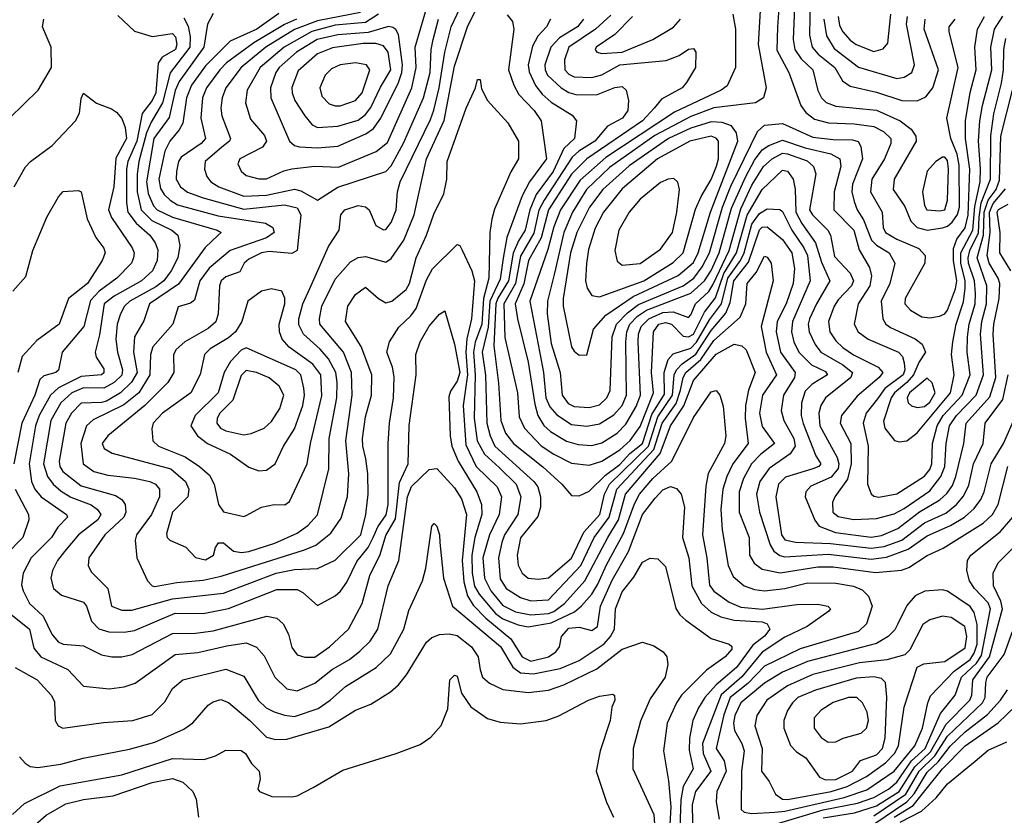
# Model space of a CAD drawing. Extents: x 501367 to 657802, y 482273 to 547541.
# Tile 159 of 256: x 561213 to 565088, y 516362 to 519493. Entities that reach past the tile are written whole.
import ezdxf

# ---------------------------------------------------------------- set-up
doc = ezdxf.new("R2010")
doc.units = 0

msp = doc.modelspace()

# ---------------------------------------------------------------- linework, layer by layer
at = {"layer": '0CON20XD'}
for points in [[(562355.4, 518435.4), (562429.3, 518600.7), (562470.6, 518665), (562477.8, 518725), (562493.3, 518745), (562545, 518761.8), (562575, 518756.2), (562588.5, 518745), (562615, 518682.5), (562645, 518665.5), (562655, 518666.5), (562675, 518694.5), (562695.2, 518745), (562699.8, 518815), (562710.8, 518855), (562830.2, 519099.8), (562843, 519137), (562864.2, 519225), (562886.2, 519365), (562911.2, 519465), (563015, 519685.4)], [(564129.8, 519575), (564120, 519395), (564151.6, 519225), (564140.5, 519185), (564108.8, 519165), (563945, 519145.7), (563855, 519111.3), (563713.3, 519036.7), (563535, 518911.4), (563444.6, 518825), (563388.6, 518735), (563354.7, 518655), (563317.7, 518495), (563291, 518385), (563289.6, 518335), (563305, 518218.6), (563341.1, 518105), (563348.1, 518015), (563372.2, 517982.2), (563395, 517970.4), (563455, 517966), (563495, 517976.5), (563524.8, 518005), (563537, 518033), (563544.8, 518245), (563561.8, 518295), (563605, 518339.4), (563648.6, 518371.4), (563824.3, 518445.7), (563866.4, 518475), (563899.3, 518520.7), (563928.1, 518575), (563979.1, 518755), (564011.8, 518838.2), (564117.4, 519052.6), (564145, 519077.1), (564215, 519083.8), (564335, 519030.2), (564415, 519020.9), (564490.4, 519020.4), (564513.5, 519013.5), (564524.1, 518994.1), (564530, 518945), (564491, 518845), (564488.4, 518815), (564497.1, 518777.1), (564509.3, 518745), (564534.9, 518704.9), (564566.4, 518625), (564584.9, 518604.9), (564635.3, 518575), (564658.1, 518535), (564637.6, 518455), (564603.6, 518385), (564610, 518315), (564621.8, 518295), (564640.9, 518280.9), (564737, 518237), (564765, 518215.4), (564777.9, 518185), (564753.3, 518146.7), (564731.4, 518095), (564705.5, 518064.5), (564655.7, 518025), (564643.8, 518005), (564613, 517913), (564617.7, 517885), (564656.7, 517836.7), (564675, 517830.9), (564705, 517835.5), (564745, 517867.1), (564877.2, 518025), (564891.6, 518095), (564881.2, 518175), (564885.5, 518225), (564899, 518295), (564927.4, 518382.6), (564933.8, 518436.2), (564933.8, 518465), (564917.5, 518535), (564917.5, 518575), (564964.7, 518665), (564973, 518757), (564993.1, 518855), (564994.4, 518905.6), (564987.3, 519015), (564992.8, 519095), (565002.1, 519155), (565039.3, 519295), (565035.4, 519385), (565050, 519455), (565083, 519507)], [(564203.7, 519576.3), (564195.2, 519464.8), (564193.3, 519373.3), (564240.8, 519285), (564287.1, 519155), (564306.9, 519126.9), (564341.9, 519101.9), (564396.5, 519086.5), (564497.1, 519082.9), (564575, 519072.7), (564613, 519053), (564641.5, 519025), (564642, 519005), (564617.6, 518945), (564567.3, 518865), (564561.9, 518815), (564608.1, 518735), (564611.2, 518675), (564620.8, 518655), (564665, 518629.1), (564752, 518592), (564776.4, 518565), (564775.7, 518535), (564698.4, 518395), (564696.4, 518375), (564719.4, 518349.4), (564763.8, 518323.8), (564795, 518319.5), (564833.8, 518326.2), (564855, 518335.3), (564865, 518350), (564897, 518433), (564901.5, 518465), (564888, 518545), (564888, 518592), (564901.3, 518628.7), (564935, 518673.1), (564946.1, 518723.9), (564952.2, 518905), (564935.1, 519025), (564936.1, 519095), (564953.8, 519206.2), (564977.8, 519295), (564973, 519385), (564982.5, 519455), (565010, 519505)], [(564263.7, 519575), (564257.1, 519415), (564263.8, 519375), (564289.3, 519339.3), (564334.8, 519295), (564354, 519214), (564369, 519185), (564387.4, 519167.4), (564425, 519151.9), (564585, 519137.2), (564678.2, 519095), (564722.2, 519062.2), (564740.7, 519035), (564741.8, 519015), (564655.2, 518865), (564650.8, 518825), (564697.3, 518757.3), (564720.3, 518700.3), (564745.2, 518675.2), (564785, 518664.8), (564845, 518673.3), (564865, 518680.5), (564883.5, 518696.5), (564904.2, 518725.8), (564912.3, 518755), (564910.8, 518920.8), (564903.2, 518963.2), (564878.2, 519025), (564862.5, 519105), (564906.3, 519305), (564871.2, 519445), (564872, 519465), (564895.6, 519494.4)], [(564324.5, 519575), (564321.9, 519431.9), (564332, 519385), (564356.5, 519356.5), (564420.9, 519305), (564452.3, 519252.3), (564481.2, 519231.2), (564585, 519207), (564685, 519174.1), (564745, 519173.3), (564780.2, 519189.8), (564806.7, 519225), (564829.4, 519295), (564772.7, 519455), (564777.5, 519495)], [(561599.5, 519509.5), (561665, 519447.5), (561735, 519427.1), (561815, 519438.2), (561827, 519425), (561832.3, 519395), (561826.4, 519375), (561774.5, 519345.5), (561758.7, 519321.3), (561749, 519205), (561735.1, 519174.9), (561695.9, 519124.1), (561673.8, 519015), (561638.8, 518935), (561634.2, 518905), (561633.8, 518773.8), (561639.2, 518735), (561671.6, 518691.6), (561725.8, 518645), (561746.7, 518615), (561757.2, 518587.2), (561754.8, 518545), (561735.6, 518504.4), (561692.5, 518465), (561584.6, 518405.4), (561546.4, 518375), (561527.7, 518252.3), (561510.8, 518185), (561514.7, 518164.7), (561545, 518119.4), (561545, 518103.2), (561535, 518094.8), (561455, 518088.9), (561365.6, 518044.4), (561334.4, 518015.6), (561289.6, 517935), (561275.9, 517895), (561250.3, 517745), (561260.2, 517675), (561273.6, 517645), (561297.3, 517615), (561398.1, 517545), (561401.1, 517535), (561364.1, 517495.9), (561338.6, 517455), (561258.9, 517375), (561226.5, 517315), (561220.6, 517269.4), (561226.5, 517245), (561251.8, 517195), (561305.1, 517145.1), (561340.2, 517075), (561365.1, 517045.1), (561385, 517034.8), (561465, 517028.7), (561535, 516993.2), (561575.7, 516985.7), (561615, 516985.3), (561655.5, 516994.5), (561815, 517076.8), (561905, 517078.9), (561975, 517088.4), (562186, 517146), (562225, 517137.3), (562250, 517115), (562270.8, 517075), (562285, 517022), (562305, 516993.3), (562335, 516983.8), (562375, 516983.6), (562432.1, 517025), (562506.8, 517095), (562561.1, 517195), (562591.3, 517305), (562631.8, 517388.2), (562655, 517463.5), (562691.8, 517528.2), (562708.8, 517671.2), (562742.5, 517745), (562746.4, 517896.4), (562773.5, 518095), (562772.3, 518175), (562790, 518225), (562825, 518287.1), (562865, 518333.3), (562887, 518347), (562925, 518216), (562945.1, 518105), (562935, 518070), (562909.3, 518030.7), (562901.9, 518008.1), (562907.8, 517855), (562913.7, 517815), (562939, 517755), (563012.2, 517635), (563030.6, 517585), (563032.6, 517545), (563004.9, 517455.1), (562992.6, 517385), (562994.4, 517314.4), (563003.9, 517263.9), (563021.8, 517231.8), (563085.8, 517155.8), (563115.1, 517135.1), (563175, 517111.3), (563215, 517104.1), (563305, 517119.4), (563397, 517163), (563425, 517185.7), (563465, 517232.5), (563488.5, 517271.5), (563522.4, 517347.6), (563589.4, 517470.6), (563632.4, 517587.6), (563652.5, 517625), (563705, 517686.6), (563779.4, 517755), (563865, 517926.9), (563935, 518028.5), (563955, 518032.9), (563969.4, 518015), (563981.7, 517971.7), (563992, 517855), (563986.6, 517825), (563922.7, 517707.3), (563913.2, 517656.8), (563900.5, 517465), (563917.2, 517375), (563928, 517268), (563945, 517244.3), (564005, 517201.2), (564051.4, 517181.4), (564136.7, 517173.3), (564272, 517192), (564355, 517192.8), (564393.8, 517185), (564404, 517175), (564398, 517165), (564312.9, 517105), (564225, 517062.3), (564135, 517004), (564055, 516907), (563974.4, 516835.6), (563900.7, 516645), (563903.2, 516605), (563934.1, 516535), (563872.8, 516455), (563860.2, 516405), (563862.9, 516265)], [(561859.6, 519499.6), (561876.6, 519466.6), (561884.1, 519425), (561882.7, 519385), (561806.2, 519283.8), (561774.8, 519165.2), (561730.3, 519089.7), (561712.7, 519047.3), (561681.8, 518935), (561675.5, 518885), (561676.3, 518815), (561691.7, 518745), (561732.9, 518702.9), (561811.8, 518665), (561835.2, 518645.2), (561843.8, 518603.8), (561835.9, 518555.9), (561809.3, 518505), (561780, 518465), (561749.1, 518440.9), (561646.7, 518385), (561625.7, 518365), (561610, 518335), (561596.5, 518295), (561592.3, 518235), (561598.2, 518185), (561618.2, 518115), (561615, 518093.5), (561585, 518064.6), (561545, 518042.2), (561465, 518044.4), (561418.4, 518025), (561375, 517984.8), (561335.7, 517915), (561307.7, 517745), (561323.1, 517695), (561344.8, 517665), (561377, 517637), (561415, 517614.2), (561495, 517584), (561520, 517565), (561532.7, 517545), (561521.2, 517525), (561444.3, 517465), (561389.8, 517400.2), (561362.1, 517365), (561342.4, 517325), (561335.9, 517295), (561346.1, 517255), (561378.3, 517228.3), (561465, 517200.2), (561476.6, 517185), (561496.3, 517126.3), (561525, 517095.3), (561564, 517084), (561625, 517083), (561665, 517089.6), (561825, 517157.7), (561935, 517156.4), (562035, 517176.2), (562225, 517251), (562305, 517250.8), (562328.1, 517238.1), (562385, 517187.5), (562455, 517226.1), (562475.8, 517244.2), (562500.6, 517279.4), (562539.8, 517360.2), (562585, 517416.1), (562605, 517454.7), (562623.5, 517496.5), (562656.3, 517543.7), (562663.7, 517585), (562663.9, 517825), (562668.8, 517905), (562684.1, 518005), (562686.8, 518086.8), (562680.4, 518125), (562658.3, 518185), (562668.4, 518225), (562705, 518283.1), (562753, 518327), (562774, 518356), (562815, 518469.1), (562837.9, 518512.1), (562935, 518608), (562945, 518604), (562955, 518586), (562993.2, 518505), (563002.7, 518465), (562991.5, 518315), (562972.6, 518237.4), (562968.6, 518185), (562975.8, 518095), (562959.3, 517975), (562969.7, 517819.7), (563009.8, 517735), (563092.3, 517655), (563109.8, 517615), (563100.7, 517545), (563062.3, 517465), (563036.1, 517375), (563042.3, 517295), (563067.1, 517245), (563115, 517187.4), (563165, 517162.7), (563225, 517150.5), (563295, 517156.3), (563315, 517163.7), (563357, 517195), (563437.1, 517285), (563528.5, 517455), (563569.5, 517525), (563597.8, 517625), (563734.1, 517785.9), (563774.5, 517895), (563826.9, 517973.1), (563865, 518073.2), (563955, 518177.1), (564025, 518216.5), (564055, 518209.5), (564073, 518193), (564108.4, 518105), (564081.6, 518035), (564070.4, 517975), (564068.8, 517925), (564080, 517825), (564020.4, 517745), (563996.2, 517695), (563981.1, 517645), (563973.4, 517565), (563978, 517485), (564001.1, 517345), (564021.6, 517301.6), (564065, 517265.3), (564105, 517250.7), (564145, 517245.6), (564225, 517254.8), (564313.5, 517276.5), (564425, 517275.8), (564495, 517263.1), (564529.4, 517249.4), (564554.2, 517224.3), (564568.1, 517185), (564546.5, 517115), (564514.6, 517085.4), (564285, 517017.3), (564145, 516949.1), (564079.4, 516880.6), (564009.8, 516825), (563985, 516756.7), (563954.7, 516625), (563986, 516576), (563993.5, 516535), (563956.8, 516455), (563954, 516415), (563966.7, 516346.7)], [(561975, 519517.2), (561952.2, 519475), (561938.3, 519385), (561841, 519249), (561825, 519213.8), (561801.8, 519108.2), (561740.7, 519025), (561712.7, 518855), (561718.5, 518808.5), (561739.6, 518759.6), (561755, 518743.9), (561815, 518715.1), (561990, 518665), (562005.8, 518655), (561994.3, 518644.3), (561943.1, 518596.9), (561838.6, 518451.4), (561724.3, 518375), (561702.5, 518307.5), (561664.8, 518245.2), (561661, 518185), (561675.6, 518105), (561653.4, 518066.6), (561610.6, 518025), (561555, 517992.2), (561535, 517986.2), (561455, 517983.6), (561417.7, 517945), (561395.2, 517905), (561368.6, 517755), (561371.2, 517735), (561383.5, 517715), (561455, 517657.9), (561590.2, 517620.2), (561615.2, 517605.2), (561628.4, 517585), (561630.5, 517555), (561623.8, 517535), (561548.8, 517465), (561485.4, 517375), (561482.5, 517345), (561495, 517320), (561560, 517255), (561574.4, 517185), (561615, 517168.9), (561655, 517169), (561815, 517213.8), (562015, 517236.2), (562223.3, 517315), (562295, 517328.7), (562385, 517332.6), (562455, 517365.3), (562556.2, 517465), (562575.7, 517545), (562585.2, 517625), (562584, 517705), (562575.3, 517764.7), (562563.3, 517815), (562562.9, 517845), (562575, 517930), (562598.3, 518015), (562598.8, 518095), (562556.7, 518206.7), (562496.1, 518305), (562505.4, 518365), (562535, 518411.5), (562575, 518440.6), (562625.9, 518395.9), (562655, 518378.8), (562678.1, 518385), (562735, 518430.5), (562747, 518455), (562773.5, 518555), (562814.8, 518645), (562842.8, 518727.2), (562882.4, 518807.6), (562894.1, 518865), (562895.9, 518935), (562970, 519145), (563007.5, 519225), (563015, 519256.7), (563025, 519257.5), (563030.7, 519220.7), (563054.1, 519174.1), (563135, 519087.1), (563176.4, 519015), (563176.2, 518945), (563145.7, 518894.3), (563082.7, 518747.3), (563071.7, 518708.3), (563064, 518655), (563059.5, 518475), (563038.9, 518395), (563032.6, 518295), (563006.4, 518223.6), (562999, 518185), (563006.2, 518095), (563001.9, 517925), (563014.4, 517835), (563043.1, 517783.1), (563100.8, 517730.8), (563167.4, 517665), (563185.9, 517615), (563173.7, 517545), (563120.8, 517465), (563110.6, 517435), (563097.8, 517375), (563105, 517292.2), (563127.9, 517255), (563185, 517219), (563225, 517206.3), (563295, 517210.4), (563421.8, 517345), (563474.1, 517455), (563533.1, 517535), (563563.5, 517645), (563709, 517801), (563741.8, 517905), (563797.1, 517982.9), (563814.6, 518035), (563824.7, 518085), (563835.3, 518105), (563894.4, 518155.6), (563945, 518230.8), (564048.5, 518321.5), (564071.2, 518375), (564075.9, 518455), (564111.6, 518498.4), (564145, 518561.9), (564155, 518558.1), (564170.9, 518535), (564179.1, 518465), (564132.1, 518285), (564150.6, 518185), (564191.3, 518095), (564137.3, 518015), (564125.5, 517945), (564135, 517892.1), (564184.6, 517825), (564128.6, 517781.4), (564094.1, 517745), (564062.1, 517687.9), (564045.2, 517635.2), (564045.6, 517555), (564084.2, 517455), (564086.2, 517385), (564103.5, 517353.5), (564135, 517330.2), (564206.4, 517316.4), (564355, 517339.5), (564415, 517339), (564582.1, 517317.9), (564683.5, 517326.5), (564712.9, 517337.1), (564785, 517384.7), (564847.2, 517412.8), (565005, 517511.5), (565042.4, 517545), (565064.6, 517585.4), (565102.3, 517735)], [(562233, 519517), (562146.1, 519455), (562041.3, 519408.7), (561945, 519311.7), (561889.6, 519235), (561870.4, 519185), (561855.1, 519084.9), (561841.3, 519058.7), (561803.7, 519015), (561785.1, 518974.9), (561761.6, 518865), (561767.9, 518827.9), (561781.7, 518805), (561805, 518781.9), (561835, 518764.5), (561995, 518721.1), (562181.4, 518691.4), (562210, 518675), (562214.7, 518655), (562185, 518634.5), (562042.2, 518585), (561958.5, 518515), (561922.3, 518465), (561901.2, 518388.8), (561885, 518377.5), (561837.3, 518362.7), (561816, 518295), (561737.4, 518205), (561727.9, 518175), (561726.1, 518095), (561682, 518025), (561623.5, 517976.5), (561501.9, 517918.2), (561475.9, 517895), (561453.6, 517825), (561462.9, 517745), (561505.4, 517715.4), (561560.1, 517700.1), (561665, 517689.2), (561725, 517675.2), (561748.5, 517665), (561764.1, 517645), (561764.2, 517615), (561731.9, 517545), (561673.3, 517465), (561667.5, 517445), (561674.5, 517375), (561716.7, 517285), (561734.5, 517265), (561745, 517262.5), (561831.9, 517278.1), (561935, 517287.7), (562006.7, 517303.3), (562334, 517406), (562378.8, 517425), (562437.8, 517472.2), (562478.3, 517531.7), (562503.1, 517616.9), (562509.3, 517705), (562496.4, 517835), (562521.7, 518015), (562519.7, 518105), (562487.9, 518185), (562395.2, 518295), (562393, 518315), (562403, 518365), (562455, 518471.1), (562515, 518539.7), (562545, 518557.1), (562575, 518561.4), (562655, 518538), (562675, 518553.1), (562724.8, 518625), (562766.5, 518725), (562814.2, 518945), (562883.5, 519096.5), (562925, 519310), (562975.5, 519465), (563005, 519523.7)], [(562555, 519521.5), (562385, 519488), (562295, 519454.5), (562182.1, 519385), (562085.6, 519305), (562024.8, 519225), (562010, 519185), (562005.2, 519145), (562008.7, 519115), (562043.1, 519025), (562038.8, 519015), (562009, 518991), (561943.2, 518935), (561940.8, 518905), (561949.3, 518875), (561966.2, 518855), (561997.1, 518835), (562095, 518798.4), (562185, 518802.1), (562295, 518825.5), (562319.2, 518819.2), (562385, 518781.9), (562465, 518833.1), (562655, 518894.8), (562675, 518917.5), (562723.5, 519006.5), (562803, 519185), (562828.8, 519285), (562832.7, 519375), (562840.3, 519415), (562861.5, 519495)], [(562625, 519514.5), (562575, 519481.6), (562455, 519471), (562363.2, 519446.8), (562254.1, 519385), (562159.8, 519305), (562108.9, 519215), (562102.3, 519165), (562121.1, 519101.1), (562177.2, 519037.2), (562184.7, 519015), (562168.5, 518991.5), (562079.6, 518945), (562072.1, 518925), (562085, 518897.1), (562105, 518880), (562155, 518866.7), (562185, 518866), (562252.5, 518897.5), (562284.4, 518905.6), (562375, 518916.4), (562468.1, 518911.9), (562615.8, 518974.2), (562660.8, 519009.2), (562756.1, 519225), (562773.4, 519305), (562769.5, 519385), (562813.8, 519536.2)], [(563131.8, 519511.8), (563153.1, 519485), (563157.8, 519455), (563137.8, 519295), (563158.6, 519235), (563178.3, 519198.3), (563237.9, 519135), (563265.3, 519095), (563286.8, 518945), (563219.8, 518855), (563190.5, 518799.5), (563130.7, 518635), (563115.9, 518554.1), (563105, 518471.8), (563064, 518385), (563057.6, 518282.4), (563034.1, 518185), (563046.1, 518093.9), (563052.2, 517905), (563064.9, 517854.9), (563083.9, 517815), (563237, 517675), (563252.2, 517655), (563263.6, 517615), (563262.6, 517575), (563252.6, 517537.4), (563185, 517454.4), (563171, 517385), (563175.6, 517345.6), (563190.9, 517315), (563215, 517294.7), (563255, 517290.5), (563295, 517296.8), (563385, 517373.9), (563434, 517476)], [(563539.9, 519510.1), (563480.2, 519455), (563374.1, 519385), (563357.8, 519335), (563358.8, 519295), (563375, 519278), (563395, 519268.5), (563465, 519264.8), (563505, 519275.8), (563575, 519314.6), (563758.3, 519331.7), (563808.5, 519351.5), (563845, 519377.1), (563865, 519379.2), (563874, 519365), (563872.9, 519305), (563837.1, 519245), (563820, 519225), (563739.8, 519180.2), (563710.2, 519145), (563664.4, 519095), (563445.2, 518944.8), (563385, 518884.8), (563294.7, 518745), (563265.5, 518634.5), (563216.3, 518545), (563197, 518453), (563163.5, 518375), (563172, 518315), (563214.8, 518145), (563240.2, 517980.2), (563252.8, 517935), (563276, 517896), (563301.8, 517871.8), (563365, 517834.8), (563411.6, 517821.6), (563465, 517817.6), (563505, 517828), (563565, 517865.6), (563598.9, 517901.1), (563640, 517970), (563656.7, 518015), (563647.4, 518225), (563648.8, 518255), (563658.9, 518285), (563689.8, 518315), (563745, 518340), (563785, 518342.7), (563845, 518321.1), (563855, 518331.4), (563873.4, 518375), (563925, 518423.6), (563941.3, 518448.7), (564006.1, 518585), (564051.1, 518748.9), (564095, 518841.2), (564141.1, 518915), (564174.3, 518945), (564215, 518967.1), (564235, 518965.4), (564312.9, 518937.1)], [(564020.4, 519515), (564030, 519455), (564031.2, 519305), (563997.2, 519232.8), (563973.5, 519215), (563790.8, 519129.2), (563520, 518950), (563418.9, 518861.1), (563341.9, 518745), (563315, 518677.5), (563291.7, 518588.3), (563221.2, 518385), (563260.1, 518180.1), (563274.9, 518105), (563284.3, 518004.3), (563299.2, 517969.2), (563328, 517938), (563385, 517900), (563445, 517893), (563495, 517902.6), (563552, 517938), (563584.8, 517975), (563601.4, 518015), (563599.2, 518225), (563603.3, 518265), (563614.6, 518295), (563644.2, 518325.8), (563680.9, 518349.1), (563855, 518416), (563908.4, 518465), (563935, 518505.9), (563966.2, 518575), (564015, 518751.6), (564070.8, 518875), (564105, 518939.6), (564135, 518980), (564162, 518998), (564215, 519018.1), (564305, 518988), (564405.1, 518965.1), (564440.9, 518945), (564445.2, 518915.2), (564419.3, 518815), (564417.1, 518745), (564495.8, 518665), (564517.4, 518587.4), (564557.7, 518517.7), (564565.2, 518485.2), (564558.6, 518445), (564513.9, 518375), (564498.1, 518295), (564513.9, 518265), (564552.1, 518235), (564671.8, 518185), (564687.3, 518167.3), (564695, 518142), (564697.5, 518115), (564690.6, 518095), (564618.5, 518041.5), (564588.8, 518001.2), (564544.5, 517945), (564533.4, 517905), (564552.3, 517815), (564550.4, 517665), (564565, 517627.1), (564575, 517618.2), (564595, 517614.3), (564665, 517626.4), (564775, 517696.1), (564795, 517722.6), (564803, 517745), (564805.9, 517825), (564823.8, 517895), (564847.6, 517935), (564922.6, 518015), (564953.5, 518095), (564942.8, 518185), (564943.8, 518245), (564949.6, 518295), (564973.3, 518375), (564975.3, 518415.3), (564971.8, 518465), (564947, 518535), (564945.8, 518555), (564952.6, 518585), (564986.5, 518653.5), (564990, 518715), (564997.7, 518772.3), (565034.5, 518865), (565034.9, 519035.1), (565047.8, 519122.2), (565077.5, 519242.5), (565084.9, 519295), (565086, 519375), (565095, 519419.1)], [(563625.2, 519505), (563555.5, 519434.5), (563482.5, 519385), (563478.2, 519375), (563484.8, 519364.8), (563505, 519359.3), (563585, 519365.4), (563705, 519414.8), (563787, 519463), (563814.6, 519495)], [(564378, 519495), (564389.2, 519429.2), (564419.5, 519379.5), (564515, 519306.5), (564665, 519261.9), (564695, 519265.9), (564725, 519284.6), (564735.3, 519315), (564703.2, 519475), (564707.3, 519505)], [(564434.1, 519505), (564440.5, 519470.5), (564453, 519445), (564481.7, 519411.7), (564505, 519395.2), (564575, 519367.4), (564612.2, 519377.8), (564629.6, 519400.4), (564641.9, 519515)], [(561173.1, 519105), (561285.5, 519215), (561338.5, 519305), (561337.1, 519385), (561303.1, 519465), (561308.5, 519495)], [(562302.3, 519495), (562255.6, 519474.4), (562135, 519401.6), (562027.7, 519322.3), (562000.5, 519295), (561948.8, 519225), (561932.4, 519185), (561926.3, 519105), (561944.2, 519025), (561927.1, 519005), (561848.7, 518951.3), (561838.4, 518935), (561830.5, 518895), (561828.8, 518865), (561845.9, 518835), (561874.2, 518814.2), (561935, 518791.3), (562095, 518747.3), (562255, 518764.6), (562305, 518753), (562319.3, 518725), (562305, 518584), (562285, 518572.9), (562195, 518580.7), (562164.5, 518575), (562115, 518550.8), (562097.1, 518535), (562079.8, 518500.2), (562025, 518481.2), (562005.9, 518465), (561999.5, 518445), (561994.3, 518335.7), (561985.9, 518304.1), (561955, 518277.6), (561863.3, 518225), (561829.1, 518195), (561818.6, 518175), (561819.7, 518105), (561795.8, 518065), (561705.9, 517974.1), (561560.4, 517855), (561538.2, 517825), (561545.5, 517805), (561577.4, 517787.4), (561808.5, 517725), (561866.2, 517675), (561878.9, 517645), (561875.3, 517615), (561814.4, 517555), (561790.8, 517469.3), (561793.4, 517455), (561803.9, 517445), (561867.3, 517417.3), (561905, 517376.4), (561945, 517366.7), (561975.8, 517385), (561984.2, 517415.8), (561996.1, 517433.9), (562015, 517434), (562055, 517401.8), (562086.6, 517396.6), (562115, 517400.2), (562217.2, 517432.8), (562305, 517472.2), (562347.8, 517502.2), (562385.2, 517544.8), (562429.6, 517725), (562431.8, 517845), (562460.9, 518005), (562462.4, 518065), (562457, 518105), (562428.3, 518158.3), (562396.2, 518196.2), (562330.2, 518255), (562311.6, 518291.6), (562311.7, 518315), (562327.8, 518375), (562355.4, 518435.4)], [(562385, 518988.8), (562465, 518994.4), (562575.8, 519044.2), (562605.2, 519065), (562634.2, 519105.8), (562704, 519246), (562717.9, 519285), (562720.1, 519315), (562704.8, 519434.8), (562694.3, 519454.3), (562682.4, 519462.4), (562665, 519466.2), (562585, 519442.3), (562465, 519432.8), (562384.1, 519415), (562302.8, 519365), (562235.2, 519305), (562222.1, 519285), (562200.9, 519225), (562202.2, 519185), (562275, 519014.7), (562295, 518997.6), (562315, 518992), (562385, 518988.8)], [(563302.3, 519495), (563287.3, 519465), (563252.5, 519427.5), (563231.3, 519388.7), (563215.2, 519315), (563218, 519288), (563243.7, 519233.7), (563269.9, 519199.9), (563305, 519168.7), (563387.5, 519117.5), (563404.7, 519095), (563397.4, 519025), (563354.3, 518985.7), (563313.1, 518895), (563245.7, 518804.3), (563220.7, 518745), (563202.9, 518665), (563176.9, 518623.1), (563155.6, 518574.4), (563136.8, 518465), (563095, 518397.4), (563087.3, 518375), (563079.2, 518209.1), (563097.8, 518062.2), (563106.8, 517915), (563125.6, 517865.6), (563156.7, 517825), (563272.8, 517732.8), (563346.7, 517665), (563385, 517620), (563415, 517618.6), (563455, 517637.9), (563519, 517701), (563575, 517742.5), (563614.5, 517785.5), (563663.9, 517825), (563701.2, 517938.9), (563750.5, 518019.5), (563749.6, 518105), (563764.9, 518155.1), (563785, 518177.7), (563855, 518199.8), (563876.8, 518223.2), (563928.2, 518311.8), (563974.8, 518375.2), (564000.9, 518475), (564050.5, 518545), (564064.6, 518575), (564095, 518687.6), (564125, 518730), (564155, 518748.3), (564205, 518745.4), (564215, 518738.5), (564251.8, 518665), (564300.1, 518595), (564313.4, 518565), (564324.5, 518465), (564254.5, 518305), (564250.6, 518265), (564259.6, 518225), (564280, 518185), (564329.7, 518135), (564385, 518108.6), (564392, 518095), (564331.7, 518058.3), (564305, 518031.1), (564290.6, 517985), (564289.4, 517935), (564296.4, 517903.6), (564346.6, 517776.6), (564366.1, 517745), (564358.5, 517735), (564335, 517725.2), (564227.2, 517692.8), (564199.3, 517665), (564189, 517615), (564211, 517465), (564225, 517446), (564266.6, 517436.6), (564405, 517431), (564565, 517413.2), (564615, 517419.4), (564685.2, 517445), (564775, 517512.9), (564858.6, 517551.4), (564900.2, 517585), (564927.6, 517617.6), (564949.1, 517660.9), (564967.1, 517745), (565004.8, 517825), (565012.8, 517905), (565082.5, 517997.6), (565103.5, 518095)], [(563431.9, 519495), (563408.4, 519465), (563338.4, 519421.6), (563304.1, 519385), (563280.5, 519315), (563280.8, 519295), (563291.1, 519275), (563344.7, 519224.7), (563375, 519205.9), (563402, 519198), (563483.4, 519196.6), (563555, 519226.1), (563585, 519230), (563600.7, 519215), (563609.8, 519175), (563606.2, 519135), (563585.3, 519105), (563526.3, 519073.7), (563477.2, 519015), (563414.5, 518975.5), (563388.2, 518951.8), (563276.9, 518783.1), (563257, 518743), (563237.4, 518652.6), (563185, 518562.3), (563164.2, 518455), (563118.3, 518375), (563122.4, 518242.4), (563173.1, 518025), (563179.4, 517929.4), (563200.7, 517885), (563265.8, 517815.8), (563315, 517782.9), (563385, 517747.4), (563455, 517739.4), (563505, 517755.2), (563575, 517799.7), (563616.2, 517836.2), (563655, 517891.6), (563708, 518025), (563700.5, 518105), (563707.7, 518265), (563729.4, 518295), (563755, 518301.6), (563778.1, 518295), (563825, 518247.5), (563845, 518244.6), (563865, 518254.9), (563908, 518342), (563951.6, 518398.4), (563985, 518494.1), (564034.6, 518575), (564076.9, 518723.1), (564135.7, 518824.3), (564215, 518901.1), (564235, 518896.2), (564257.3, 518865), (564265.4, 518825.4), (564268.2, 518735), (564291, 518690.9), (564344.9, 518615), (564369.2, 518539.2), (564402.3, 518465), (564349.1, 518375), (564322.1, 518315), (564316.3, 518295), (564320, 518265), (564343.5, 518215), (564366.7, 518185), (564452.7, 518135), (564490.5, 518105), (564484.8, 518085), (564384.9, 518005.1), (564366.9, 517975), (564358.6, 517945), (564363.1, 517895), (564430.4, 517770.4), (564437.7, 517745), (564434, 517726), (564407.1, 517692.9), (564327.5, 517657.5), (564307.3, 517635), (564304.7, 517615), (564342.8, 517522.8), (564360.1, 517500.1), (564424.3, 517475), (564565, 517456.5), (564605, 517462.6), (564669.1, 517490.9), (564755, 517556.2), (564835, 517602.9), (564862.3, 517627.7), (564885, 517659.1), (564898.2, 517695), (564929.1, 517825), (564938.8, 517905), (565030.9, 518009.1), (565055.7, 518084.3), (565044.9, 518255), (565047.4, 518295), (565068, 518395), (565070.4, 518455), (565064.3, 518475), (565029.5, 518535), (565021, 518565), (565033.4, 518655), (565029.8, 518735), (565045, 518769.6), (565092.8, 518827.2)], [(562385, 519068.1), (562465, 519073.7), (562545, 519097.7), (562575, 519119.1), (562595, 519146.8), (562632.8, 519227.2), (562674.4, 519295), (562663.4, 519365), (562645, 519390.2), (562615, 519398.4), (562565, 519399.1), (562445, 519382.1), (562385, 519358.7), (562309.1, 519290.9), (562285, 519225.8), (562285.7, 519205), (562295.8, 519175), (562335.3, 519115), (562365, 519078.7), (562385, 519068.1)], [(562455, 519153.3), (562475, 519153.7), (562535, 519174.3), (562560.9, 519205), (562591.8, 519295), (562578.5, 519315), (562535, 519323.3), (562475, 519314.8), (562440.4, 519299.6), (562416.1, 519273.9), (562394.7, 519225), (562402.2, 519192.2), (562431.8, 519161.8), (562455, 519153.3)], [(561191.9, 518835), (561236.4, 518913.6), (561255.5, 518935), (561341.8, 518998.2), (561433.5, 519095), (561448.5, 519125), (561455, 519182.5), (561465, 519203.3), (561515, 519163.8), (561575, 519141.4), (561595, 519129.2), (561615, 519104.2), (561628.6, 519068.6), (561634.2, 519025), (561592.2, 518947.8), (561584, 518835), (561562.8, 518745), (561574.9, 518714.9), (561655.8, 518595), (561663.3, 518575), (561661.7, 518555), (561653.6, 518535), (561595.2, 518475), (561526.1, 518423.9), (561492.3, 518387.7), (561465.5, 518285), (561380, 518185), (561366.4, 518113.6), (561355.8, 518105), (561308.3, 518091.7), (561292.6, 518077.4), (561272.4, 518015), (561221.6, 517905), (561190.6, 517745)], [(564312.9, 518937.1), (564337.5, 518915), (564346.4, 518886.4), (564322.4, 518745), (564334, 518725), (564394.5, 518664.5), (564403.8, 518645), (564420.6, 518560.6), (564482.3, 518495), (564495.2, 518465), (564486.9, 518445), (564435, 518390.5), (564419, 518365), (564396.5, 518305), (564402, 518265), (564425, 518228.4), (564453.1, 518203.1), (564495, 518174.1), (564591.5, 518125), (564610.9, 518105), (564595.7, 518085), (564509.1, 518010.9), (564447.3, 517935), (564442.8, 517905), (564484.5, 517824.5), (564485.7, 517745), (564471.7, 517685), (564421.5, 517615), (564412.9, 517592.9), (564414.1, 517555), (564435, 517537.5), (564495, 517525.9), (564585, 517530.4), (564655, 517547.7), (564695, 517569), (564795, 517638.3), (564838.6, 517695), (564854.9, 517735.1), (564859.1, 517825), (564872.5, 517895), (564900.1, 517935), (564977.5, 518015), (565006.7, 518095), (564995.1, 518254.9), (565000.6, 518305), (565018.6, 518375), (565020.2, 518445), (564981.2, 518555), (565006.8, 518645), (565008.6, 518735), (565025, 518782.3), (565056, 518825), (565069.3, 518860.7), (565075.2, 519034.8), (565121, 519215)], [(563415, 518172.9), (563445, 518173.8), (563472, 518275), (563520.6, 518329.4), (563627.2, 518402.8), (563805, 518485.7), (563865, 518537.1), (563883.6, 518575), (563931.5, 518735), (564039.7, 519015), (564035, 519047.8), (564015.2, 519075.2), (563978.1, 519088.1), (563935, 519091.2), (563855, 519066), (563766.5, 519025), (563612.1, 518917.9), (563508.8, 518825), (563455.8, 518755), (563406.4, 518655), (563381.1, 518575), (563352.5, 518395), (563352.6, 518365), (563385, 518206), (563395, 518188), (563415, 518172.9)], [(563495, 518402.5), (563670.3, 518465), (563785, 518537.8), (563825, 518574.7), (563873, 518747), (563895, 518797.3), (563935, 518864), (563956.2, 518916.2), (563963.2, 518945), (563963.5, 519015), (563955, 519026.7), (563935, 519034.5), (563851.1, 519015), (563723.5, 518945), (563585, 518827.3), (563511.5, 518735), (563477.8, 518672.2), (563451.9, 518588.1), (563443.9, 518533.9), (563440.8, 518465), (563446.2, 518436.2), (563465, 518407.8), (563495, 518402.5)], [(564835, 518740.3), (564855, 518744.7), (564865, 518782.5), (564868.8, 518905), (564865, 518938.8), (564855, 518951.1), (564845, 518951.4), (564819.4, 518935), (564785, 518896), (564766.2, 518815), (564775, 518761.2), (564784.1, 518744.1), (564835, 518740.3)], [(563585, 518527.1), (563655, 518532.7), (563735, 518590), (563783, 518655), (563800.2, 518735), (563810.4, 518825), (563803.5, 518853.5), (563787.8, 518867.8), (563765.7, 518865.7), (563735, 518852.3), (563655, 518786), (563611.8, 518735), (563571.8, 518665), (563555.3, 518585), (563565, 518542.9), (563585, 518527.1)], [(561186.2, 518423.8), (561237.4, 518482.6), (561264.5, 518585), (561320, 518715), (561366.2, 518795), (561385, 518816), (561445, 518820), (561455.8, 518815.8), (561479.1, 518709.1), (561513.5, 518635), (561545, 518594.2), (561550, 518575), (561538.2, 518545), (561480, 518455), (561404.8, 518395.2), (561368.5, 518295), (561280.2, 518229.8), (561223, 518167), (561206.7, 518105)], [(565113.8, 518503.8), (565070.4, 518575), (565072.1, 518655), (565060, 518735), (565065, 518745.8), (565103.5, 518766.5)], [(563434, 517476), (563496.1, 517545), (563515.5, 517625), (563534.7, 517665), (563688.3, 517815), (563725, 517930.4), (563782.7, 518015), (563789.7, 518095), (563798.1, 518115), (563821.1, 518138.9), (563875, 518176.6), (563935, 518270), (563992.1, 518337.9), (564010, 518380), (564024, 518465), (564081.3, 518538.7), (564125, 518665.9), (564135, 518676.1), (564155, 518677.6), (564215, 518627.5), (564251.7, 518575), (564263.3, 518513.3), (564257.7, 518455), (564230.6, 518375), (564194.9, 518305), (564191.1, 518265), (564207.8, 518185), (564265.5, 518105), (564262.8, 518085), (564220, 518015), (564210.2, 517955), (564220.6, 517915), (564259.7, 517845), (564265.5, 517815), (564245.4, 517784.6), (564163, 517727), (564126.7, 517675), (564112.7, 517625), (564124.4, 517555), (564166.6, 517426.6), (564181.8, 517401.8), (564205, 517384.1), (564225, 517378.9), (564395, 517389.7), (564565, 517369.8), (564625, 517378.2), (564710.7, 517409.3), (564785, 517461), (564877.2, 517502.8), (564931.7, 517535), (564970.2, 517569.8), (564996.3, 517605), (565009.7, 517635), (565036.2, 517745), (565084.8, 517825), (565134, 517935)], [(562095, 517538.1), (562105, 517541.9), (562165.6, 517574.4), (562215, 517584.7), (562256.5, 517583.5), (562275, 517596.2), (562344.8, 517745), (562357.6, 517825), (562402.7, 518012.7), (562397.9, 518095), (562367.5, 518137.5), (562273.5, 518203.5), (562246.7, 518235), (562236, 518265), (562234.1, 518295), (562257.5, 518375), (562257.4, 518397.4), (562244.8, 518424.8), (562205, 518434), (562165.1, 518424.9), (562110.8, 518385), (562087.3, 518305), (562062.5, 518265), (562035, 518241), (561962.4, 518197.6), (561940.3, 518175), (561923.2, 518096.8), (561886.7, 518025), (561775.3, 517945), (561739.3, 517905), (561733.1, 517883.1), (561737.3, 517835), (561759.5, 517815), (561865, 517773.1), (561921.5, 517735), (561959.9, 517699.9), (561978.4, 517665), (561995.4, 517585), (562015, 517556.7), (562095, 517538.1)], [(562155, 517717.5), (562185, 517719.4), (562218.5, 517745), (562252, 517815), (562295, 517882.5), (562328.3, 517975), (562334.8, 518015), (562332.3, 518042.3), (562319.6, 518095), (562300.5, 518115), (562105, 518201.1), (562085, 518191.8), (562042.6, 518147.4), (562018.1, 518105), (561993.9, 518025), (561903.4, 517935), (561886.4, 517895), (561912.9, 517855), (561952.5, 517825), (562043.4, 517783.4), (562115, 517731.4), (562155, 517717.5)], [(562095, 517858.7), (562125, 517864.3), (562175, 517884.7), (562205, 517910.9), (562237, 517963), (562252.3, 518015), (562235, 518050), (562195, 518083.3), (562145.7, 518105), (562105, 518112.5), (562085, 518092.9), (562051.9, 517995), (562001.3, 517945), (561990.7, 517925), (561988.8, 517905), (562004.2, 517885), (562025, 517874.8), (562095, 517858.7)], [(564745, 517967.1), (564775, 517970.5), (564795, 517987.5), (564816.8, 518025), (564804.2, 518064.2), (564785, 518081.9), (564715.6, 518025), (564706.1, 518005), (564710.3, 517985), (564722.9, 517972.9), (564745, 517967.1)], [(561152.4, 517175), (561252.4, 517095), (561269.4, 517019.4), (561297.1, 516985), (561403.1, 516935), (561465, 516870), (561565, 516860), (561625, 516868), (561668.3, 516881.7), (561825, 516995.2), (561915, 517003.2), (562028.9, 517028.9), (562105, 517040.2), (562145, 517023.2), (562175, 516988.9), (562217.3, 516905), (562265, 516859.3), (562305, 516851.9), (562375, 516881.8), (562445, 516937.3), (562511.1, 516975), (562552.5, 517007.5), (562592.5, 517047.5), (562622.3, 517095), (562663.9, 517265), (562705.7, 517365), (562739.1, 517615), (562755, 517655.9), (562825, 517722.3), (562855, 517726.5), (562925, 517650.4), (562952.5, 517607.5), (562972, 517545), (562954.9, 517364.9), (562961, 517280.9), (562975.3, 517225.3), (562998.2, 517188.2), (563047.4, 517137.4), (563146.7, 517056.7), (563190.8, 516985), (563225, 516968), (563294.5, 516985), (563323.9, 517005), (563338, 517025), (563345.3, 517065), (563375, 517098.4), (563415, 517101.9), (563465, 517089.7), (563487.3, 517105), (563499.4, 517185), (563545, 517287.5), (563609.4, 517400.6), (563663.9, 517545), (563715, 517609.7), (563745, 517643.1), (563775, 517655.3), (563798.3, 517648.3), (563817.3, 517625), (563829.8, 517575), (563822.4, 517455), (563847.3, 517375), (563858.9, 517265), (563897.3, 517195), (563935, 517161.7), (563972.6, 517142.6), (564025, 517129.5), (564135, 517122.6), (564155, 517114.8), (564166, 517095), (564145, 517067.2), (564098.2, 517031.8), (564035, 516943.9), (563954.5, 516875), (563909.8, 516825), (563885.1, 516784.9), (563863.1, 516735), (563848.9, 516665), (563848.8, 516618.8), (563864, 516545), (563824.1, 516475.9), (563815, 516422.5), (563810.6, 516275)], [(561195.6, 517645), (561248.4, 517545), (561248.7, 517525), (561225.3, 517455), (561157.1, 517385)], [(564145, 516314.3), (564375, 516383.1), (564510.5, 516409.5), (564575, 516431.5), (564632.7, 516465), (564665, 516492.2), (564723.7, 516576.3), (564777.2, 516625), (564837.7, 516762.3), (564894.5, 516835), (564920.4, 516905), (564979.5, 516960.5), (564999.2, 516990.8), (565033.7, 517175), (565025, 517198), (564971.2, 517255), (564952.1, 517285), (564940.9, 517325), (564943.9, 517365), (564956.9, 517385), (565072.7, 517477.3), (565130.8, 517545)], [(561195, 516943.4), (561281.5, 516895), (561337.8, 516835), (561349.8, 516809.8), (561353.3, 516735), (561364.6, 516714.6), (561382.5, 516705), (561543, 516727), (561658.8, 516735), (561735, 516759.1), (561785, 516807.8), (561815, 516861.1), (561855, 516894.6), (562025, 516937.5), (562095, 516909.6), (562151.8, 516815), (562183.9, 516785), (562215, 516769.3), (562255, 516755.7), (562295, 516750.4), (562388.1, 516781.9), (562435.4, 516814.6), (562495, 516869.3), (562616.9, 516943.1), (562672.5, 516997.5), (562725.3, 517095), (562745, 517168), (562799.1, 517285), (562811.8, 517335), (562835, 517500), (562845, 517510), (562855, 517500), (562865.4, 517465.4), (562866.5, 517435), (562881.8, 517295), (562916.2, 517185), (563105.6, 517025.6), (563154.4, 516944.4), (563185, 516922.8), (563235, 516918.1), (563339.9, 516940.1), (563415, 516971.6), (563513.9, 517036.1), (563538.8, 517065), (563554.5, 517095), (563558.8, 517175), (563585, 517241.1), (563631, 517299), (563665, 517357.8), (563695, 517374.2), (563725, 517371.4), (563755, 517340.8), (563795.8, 517175.7), (563811, 517151), (563835, 517129.2), (563935, 517057.3), (564005.9, 517035.9), (564015.8, 517025.8), (564016, 517016), (563990, 516985), (563916.6, 516933.4), (563818.1, 516835), (563797.7, 516805), (563761.2, 516725), (563747.1, 516615), (563767.3, 516497.3), (563775.5, 516395.5), (563767.9, 516255)], [(564375, 516352.2), (564498.4, 516371.6), (564585, 516399.8), (564675, 516455.9), (564736.8, 516553.2), (564798.3, 516611.7), (564859.2, 516720.8), (564953.3, 516815), (564960.4, 516835), (564964.1, 516895), (565029.6, 516985), (565082, 517175), (565074.9, 517204.9), (565045.8, 517265), (565044.8, 517315), (565064.8, 517355.2), (565125, 517416)], [(564095, 516368.8), (564185, 516374.9), (564225, 516378.3), (564457.8, 516432.2), (564547.6, 516462.4), (564655, 516535.8), (564735.7, 516635), (564766.4, 516705), (564787, 516805), (564798.5, 516831.5), (564890.6, 516929.4), (564953.5, 516975), (564970.3, 516999.7), (564981.2, 517035), (564982.3, 517112.3), (564970, 517160), (564953.9, 517183.9), (564865, 517244.3), (564845, 517249.7), (564775.8, 517244.2), (564737.8, 517225), (564705, 517186.9), (564669.7, 517115), (564657.7, 517092.3), (564631.3, 517065), (564585, 517038.4), (564313.3, 516966.6), (564215, 516924.8), (564145, 516882.5), (564051.7, 516805), (564027.3, 516755), (564022.8, 516725), (564027.2, 516695), (564055.2, 516645), (564064.4, 516615), (564054.5, 516535), (564053.3, 516385), (564065, 516373.6), (564095, 516368.8)], [(564235, 516424.6), (564407.3, 516455), (564470, 516475), (564545.7, 516514.3), (564621, 516569), (564656, 516605), (564672.4, 516635), (564695, 516787.5), (564745, 516944.4), (564771.5, 516958.5), (564855, 516966.8), (564935, 517020.4), (564941.2, 517065), (564933.1, 517105), (564879.9, 517139.9), (564845, 517145.7), (564795, 517130.5), (564767.3, 517112.7), (564717.3, 517012.7), (564696.8, 516993.2), (564626.5, 516973.5), (564518.2, 516961.8), (564335, 516915.4), (564235, 516870.8), (564153.3, 516815), (564114.7, 516755), (564106.5, 516713.5), (564135.7, 516625), (564133.4, 516535), (564163.3, 516495), (564188.5, 516445), (564215, 516425.5), (564235, 516424.6)], [(561212.6, 516592.6), (561235, 516566.9), (561255, 516554.5), (561285, 516549.6), (561375, 516562.5), (561463.8, 516586.2), (561645, 516621.9), (561745, 516649.3), (561859.4, 516700.6), (561895, 516725.5), (561955.6, 516795), (561975, 516808.5), (562005, 516817.2), (562035, 516805.3), (562118.7, 516735), (562185, 516668.9), (562220.4, 516660.4), (562265, 516661.2), (562430.4, 516709.6), (562535, 516775.8), (562595, 516799.6), (562672.2, 516847.8), (562704.8, 516875.2), (562735.6, 516914.4), (562815, 517043.8), (562835, 517061.5), (562865, 517074), (562904.1, 517075.9), (562935, 517068.9), (562991.4, 517025), (563018.2, 516985), (563025, 516933.8), (563035.3, 516905.3), (563061.8, 516881.8), (563115, 516857), (563214.8, 516844.8), (563295, 516854.8), (563355, 516875.7), (563485, 516938.8), (563585, 517015.3), (563665, 517043.2), (563709.1, 517029.1), (563745.3, 517005.3), (563760.4, 516985), (563764.6, 516955), (563753.9, 516905), (563695, 516820.5), (563657.1, 516732.9), (563627.5, 516625), (563626.5, 516545), (563709.7, 516365), (563722.4, 516175)], [(564575, 516360.3), (564700.6, 516445), (564753.2, 516535), (564814.7, 516595.3), (564865, 516673.8), (565002.6, 516805), (565013.5, 516825), (565015.2, 516885), (565021.3, 516905), (565088.4, 516995), (565121.2, 517085)], [(561184.5, 516365), (561232.1, 516407.9), (561372.5, 516477.5), (561615, 516521.5), (561815, 516586), (561938.8, 516581.2), (561984.5, 516595.5), (562025, 516618), (562085, 516616.9), (562101.9, 516605), (562125.8, 516565.8), (562156, 516535), (562160, 516505), (562150, 516465), (562156.7, 516455), (562205.7, 516435.7), (562285, 516434.3), (562305, 516438.6), (562368.3, 516471.7), (562485, 516539.1), (562694.6, 516605.4), (562789.4, 516640.6), (562831.1, 516668.9), (562872.5, 516715), (562898.7, 516781.3), (562906.2, 516895), (562925, 516913.8), (562935, 516908.8), (562952, 516842), (562989.1, 516789.1), (563055, 516743.1), (563105, 516727.8), (563185, 516721.5), (563285, 516735.4), (563335, 516753.8), (563452, 516815), (563495, 516830.8), (563548, 516838), (563553.8, 516833.8), (563555.8, 516815), (563543.2, 516786.8), (563537.1, 516735), (563497.9, 516615), (563482.5, 516535), (563523.1, 516413.1), (563550, 516355)], [(564385, 516501.1), (564425, 516503), (564491.4, 516535), (564521.9, 516578.1), (564585, 516599.9), (564609.7, 516625), (564619.3, 516665), (564626.3, 516826.3), (564621.2, 516885), (564605, 516900.6), (564575, 516907.3), (564505, 516902.2), (564345, 516854.8), (564276.5, 516825), (564254.7, 516805), (564235, 516774.4), (564220.8, 516735), (564220.8, 516705), (564246.7, 516636.7), (564271.2, 516611.2), (564307.9, 516587.9), (564361.6, 516511.6), (564385, 516501.1)], [(564395, 516649.2), (564425, 516650.7), (564454.6, 516665.4), (564524.5, 516685), (564546.4, 516705), (564554, 516735), (564548.3, 516768.3), (564530.3, 516805), (564508.5, 516825), (564475, 516825.2), (564414.8, 516805.2), (564367.1, 516775), (564340.3, 516745), (564340.7, 516705), (564367.5, 516667.5), (564395, 516649.2)], [(564575, 516327.1), (564704.3, 516415), (564733.2, 516446.8), (564785, 516531.8), (564828.3, 516571.7), (564875, 516633.6), (564935, 516690), (565021.8, 516758.2), (565073.7, 516815), (565100.7, 516855)], [(564655, 516355.1), (564729.2, 516400.8), (564765.4, 516444.6), (564845, 516545.4), (564935, 516635.8), (565064.5, 516725.5), (565199.8, 516855)], [(564679, 516335), (564762, 516378), (564819.7, 516430.3), (564865, 516486.2), (564973.8, 516575), (565025, 516617.8), (565098.7, 516651.3)], [(561265, 516315.9), (561317.1, 516362.9), (561395, 516406.5), (561465, 516424.4), (561581.2, 516438.8), (561735, 516490.7), (561815, 516506.4), (561855, 516492.4), (561895.4, 516455), (561907.9, 516425), (561916.5, 516355)]]:
    msp.add_lwpolyline(points, dxfattribs=at)

doc.saveas('drawing.dxf')
